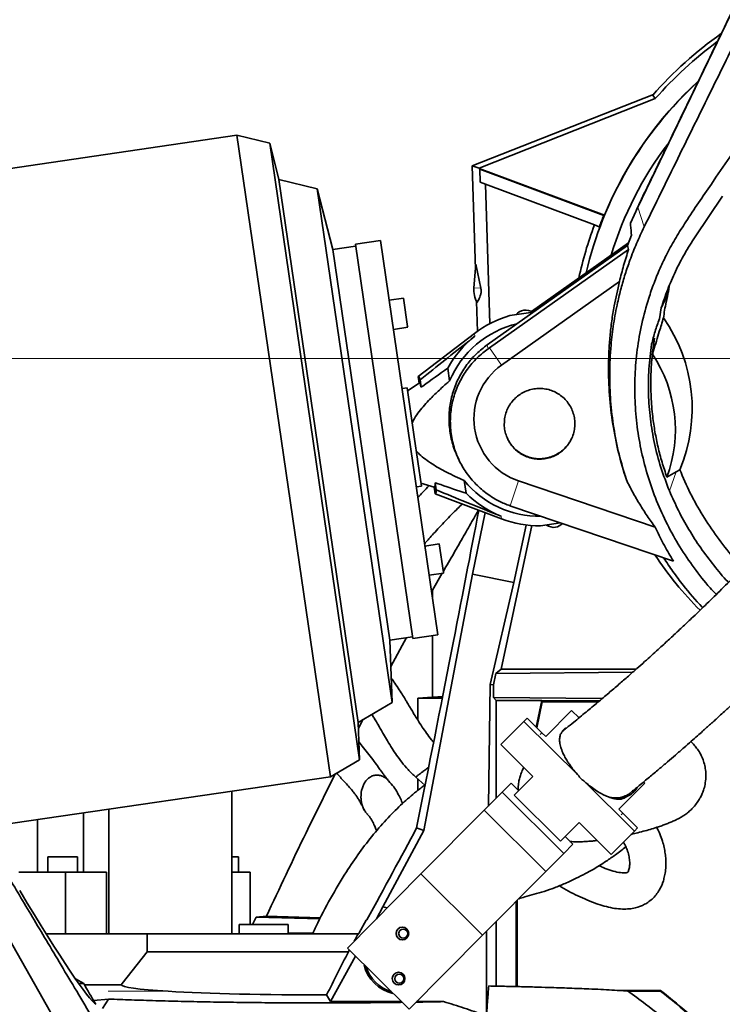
# Model space of a CAD drawing. Header units: millimetres. Extents: x 0 to 11920, y 0 to 8400.
# Tile 16 of 56: x 2583 to 2972, y 5379 to 5922. Entities that reach past the tile are written whole.
import ezdxf

# ---------------------------------------------------------------- set-up
doc = ezdxf.new("R2010")
doc.units = ezdxf.units.MM
doc.header["$LTSCALE"] = 20
doc.styles.add('SLDTEXTSTYLE0', font='TXT', dxfattribs={"width": 0.605})
doc.dimstyles.new('SLDDIMSTYLE0', dxfattribs={"dimtxt": 70, "dimasz": 70, "dimexe": 0, "dimexo": 0.0625, "dimgap": 17.5, "dimtad": 1, "dimdec": 1, "dimrnd": 1e-09, "dimzin": 12, "dimdsep": 46, "dimtxsty": 'SLDTEXTSTYLE0', "dimsah": 1, "dimcen": 0.09, "dimadec": 0, "dimazin": 3, "dimtfac": 1, "dimtofl": 0, "dimtmove": 0, "dimatfit": 3, "dimfxl": 1, "dimfrac": 2, "dimtolj": 1, "dimtzin": 12, "dimarcsym": 0})
doc.dimstyles.new('SLDDIMSTYLE1', dxfattribs={"dimtxt": 70, "dimasz": 70, "dimexe": 0, "dimexo": 0.0625, "dimgap": 17.5, "dimtad": 1, "dimdec": 0, "dimrnd": 1e-09, "dimzin": 12, "dimdsep": 46, "dimtxsty": 'SLDTEXTSTYLE0', "dimsah": 1, "dimcen": 0.09, "dimadec": 0, "dimazin": 3, "dimtfac": 1, "dimtofl": 0, "dimtmove": 0, "dimatfit": 3, "dimfxl": 1, "dimfrac": 2, "dimtolj": 1, "dimtzin": 12, "dimarcsym": 0})

# ---------------------------------------------------------------- blocks, each defined once
blk = doc.blocks.new('_D')
at = {"color": 7, "linetype": 'Continuous', "lineweight": 0}
for p, q in [((3094.23, 6880.37), (1891.48, 6880.37)), ((1921.48, 6880.37), (1921.48, 5735.37)), ((3094.23, 5735.37), (1891.48, 5735.37))]:
    blk.add_line(p, q, dxfattribs=at)
at = {"color": 7, "linetype": 'Continuous', "lineweight": 18}
for points in [[(1921.48, 6880.37), (1911.48, 6810.37), (1931.48, 6810.37)], [(1921.48, 5735.37), (1931.48, 5805.37), (1911.48, 5805.37)]]:
    blk.add_solid(points, dxfattribs=at)
at = {"color": 7, "linetype": 'Continuous', "lineweight": 18, "insert": (1831.25, 6200.93), "char_height": 70, "attachment_point": 1, "rotation": 90, "style": 'SLDTEXTSTYLE0'}
blk.add_mtext('1145', dxfattribs=at)
blk = doc.blocks.new('_D_3')
at = {"color": 7, "linetype": 'Continuous', "lineweight": 0}
for p, q in [((2883.23, 7276.52), (1736.46, 7276.52)), ((1766.46, 7276.52), (1766.46, 4955.37)), ((2388.89, 4955.37), (1736.46, 4955.37))]:
    blk.add_line(p, q, dxfattribs=at)
at = {"color": 7, "linetype": 'Continuous', "lineweight": 18}
for points in [[(1766.46, 7276.52), (1756.46, 7206.52), (1776.46, 7206.52)], [(1766.46, 4955.37), (1776.46, 5025.37), (1756.46, 5025.37)]]:
    blk.add_solid(points, dxfattribs=at)
at = {"color": 7, "linetype": 'Continuous', "lineweight": 18, "insert": (1676.23, 6009), "char_height": 70, "attachment_point": 1, "rotation": 90, "style": 'SLDTEXTSTYLE0'}
blk.add_mtext('2321', dxfattribs=at)

msp = doc.modelspace()

# ---------------------------------------------------------------- linework, layer by layer
at = {"color": 7, "linetype": 'Continuous', "lineweight": 35}
for p, q in [((2924.85, 5819.02), (2998.64, 5971.96)), ((2933.51, 5881.2), (2833.49, 5841.81)), ((2934.59, 5878.89), (2837.36, 5840.59)), ((2933.2, 5880.86), (2934.59, 5878.89)), ((2703.39, 5858.66), (2447.25, 5821.29)), ((2721.55, 5854.24), (2703.39, 5858.66)), ((2703.39, 5858.66), (2755.08, 5504.41)), ((2726.63, 5834.3), (2721.55, 5854.24)), ((2721.55, 5854.24), (2771.21, 5513.84)), ((2835.25, 5784.76), (2833.49, 5841.81)), ((2833.49, 5841.81), (2837.36, 5840.59)), ((2837.36, 5840.38), (2837.36, 5840.59)), ((2837.36, 5840.38), (2837.64, 5839.99)), ((2837.36, 5840.38), (2906.44, 5814.55)), ((2837.86, 5832.72), (2837.64, 5839.99)), ((2906.1, 5814.4), (2837.64, 5839.99)), ((2747.81, 5829.14), (2726.63, 5834.3)), ((2726.63, 5834.3), (2770.39, 5534.39)), ((2756.35, 5795.65), (2747.81, 5829.14)), ((2747.81, 5829.14), (2789.21, 5545.39)), ((2837.86, 5832.72), (2840.78, 5831.63)), ((2843.15, 5754.6), (2840.78, 5831.63)), ((2840.78, 5831.63), (2900.94, 5809.13)), ((2956.68, 5802.66), (2971.74, 5825.05)), ((2920.84, 5810.14), (2924.85, 5819.02)), ((2924.75, 5818.8), (2924.16, 5817.56)), ((2924.78, 5818.77), (2925.44, 5820.24)), ((2924.85, 5819.02), (2925.44, 5820.24)), ((2906.1, 5814.4), (2906.44, 5814.55)), ((2900.94, 5809.13), (2903.64, 5808.13)), ((2921.39, 5803.6), (2919.22, 5797.83)), ((2769.03, 5797.5), (2756.35, 5795.65)), ((2782.74, 5800.51), (2768.88, 5798.49)), ((2800.64, 5580.79), (2768.88, 5798.49)), ((2814.5, 5582.81), (2782.74, 5800.51)), ((2919.22, 5797.83), (2841.74, 5742.97)), ((2919.75, 5799.25), (2866.18, 5761.31)), ((2919.22, 5797.83), (2919.83, 5795.68)), ((2756.35, 5795.65), (2787.82, 5579.93)), ((2842.96, 5741.25), (2919.83, 5795.68)), ((2835.48, 5787.41), (2834.34, 5774.5)), ((2838.23, 5774.16), (2835.48, 5787.41)), ((2914.78, 5777.86), (2849.68, 5731.76)), ((2942.16, 5775.2), (2941.93, 5772.34)), ((2938.1, 5763.96), (2941.93, 5772.34)), ((2795.46, 5768.74), (2787.54, 5767.58)), ((2797.75, 5752.99), (2795.46, 5768.74)), ((2835.8, 5766.95), (2836.31, 5750.4)), ((2867.1, 5760.93), (2854.25, 5759.06)), ((2937.88, 5763.34), (2936.81, 5757.27)), ((2797.8, 5752.64), (2797.75, 5752.99)), ((2789.89, 5751.48), (2797.8, 5752.64)), ((2834.66, 5749.18), (2803.58, 5725.4)), ((2934.14, 5746.7), (2932.57, 5743.26)), ((2933, 5737.75), (2934.14, 5746.7)), ((2842.96, 5741.25), (2842.16, 5740.69)), ((2819.93, 5730.05), (2820.95, 5723.04)), ((2804.11, 5721.8), (2797.66, 5717.49)), ((2803.58, 5725.4), (2804.11, 5721.8)), ((2804.73, 5723.59), (2805.31, 5719.59)), ((2797.4, 5719.27), (2794.65, 5718.87)), ((2801.37, 5692.06), (2797.4, 5719.27)), ((2805.34, 5664.85), (2801.37, 5692.06)), ((2825.53, 5680.6), (2826.15, 5679.31)), ((2940.98, 5669.9), (2946.04, 5672.76)), ((2948.08, 5674), (2946.04, 5672.76)), ((2805.08, 5666.64), (2812.49, 5664.34)), ((2813.6, 5662.81), (2813.01, 5666.81)), ((2828.99, 5667.97), (2830.01, 5660.96)), ((2859.01, 5667.82), (2934.53, 5642.26)), ((2802.59, 5664.45), (2805.34, 5664.85)), ((2813.01, 5660.74), (2812.49, 5664.34)), ((2813.01, 5660.74), (2849.6, 5646.83)), ((2833.57, 5616.33), (2840.56, 5650.27)), ((2854.35, 5654.05), (2854.82, 5653.89)), ((2944.65, 5623.48), (2854.82, 5653.89)), ((2882.29, 5644.59), (2871.19, 5642.97)), ((2866.4, 5643.12), (2849.44, 5563.89)), ((2863.15, 5643.44), (2856.34, 5611.64)), ((2815.26, 5632.99), (2807.34, 5631.84)), ((2817.56, 5617.25), (2815.26, 5632.99)), ((2809.69, 5615.74), (2817.61, 5616.89)), ((2816.9, 5616.79), (2811.54, 5607.55)), ((2817.61, 5616.89), (2817.56, 5617.25)), ((2806.65, 5474.67), (2833.57, 5616.33)), ((2833.57, 5616.33), (2856.34, 5611.64)), ((2856.34, 5611.64), (2843.37, 5555.33)), ((2811.02, 5606.61), (2811.54, 5607.55)), ((2811.54, 5607.55), (2811.54, 5603.04)), ((2787.82, 5579.93), (2800.5, 5581.78)), ((2789.21, 5545.39), (2787.82, 5579.93)), ((2788.41, 5565.33), (2797.03, 5581.27)), ((2800.64, 5580.79), (2814.5, 5582.81)), ((2811.54, 5582.38), (2811.54, 5548.35)), ((2849.44, 5563.89), (2846.51, 5561.52)), ((2924.09, 5563.89), (2849.44, 5563.89)), ((2846.51, 5561.52), (2845.16, 5555.14)), ((2846.51, 5561.52), (2922.13, 5562.16)), ((2842.35, 5488.27), (2843.37, 5555.33)), ((2843.37, 5555.33), (2845.16, 5555.14)), ((2845.16, 5555.14), (2845.18, 5548.12)), ((2811.54, 5548.35), (2803.31, 5547.77)), ((2816.9, 5547.77), (2803.31, 5547.77)), ((2803.31, 5547.77), (2803.31, 5535.76)), ((2845.18, 5548.12), (2846.73, 5546.57)), ((2905.26, 5547.61), (2845.18, 5548.12)), ((2846.73, 5492.68), (2846.73, 5546.57)), ((2871.81, 5546.57), (2846.73, 5546.57)), ((2868.8, 5531.85), (2871.81, 5546.57)), ((2903.73, 5546.31), (2871.76, 5546.31)), ((2872.13, 5545.86), (2871.76, 5546.31)), ((2770.39, 5534.39), (2789.21, 5545.39)), ((2869.18, 5531.47), (2872.13, 5545.86)), ((2903.19, 5545.86), (2872.13, 5545.86)), ((2888.37, 5541), (2874.08, 5526.61)), ((2892.44, 5536.96), (2888.37, 5541)), ((2770.52, 5531.05), (2773.08, 5535.97)), ((2862, 5535.03), (2863.79, 5536.82)), ((2871.95, 5528.72), (2863.79, 5536.82)), ((2771.21, 5513.84), (2770.39, 5534.39)), ((2849.23, 5522.16), (2862, 5535.03)), ((2892.26, 5504.97), (2862, 5535.03)), ((2871.95, 5528.72), (2874.08, 5526.61)), ((2849.23, 5522.16), (2866.97, 5504.55)), ((2755.08, 5504.41), (2771.21, 5513.84)), ((2809.38, 5509.75), (2808.74, 5509.25)), ((2562.45, 5476.31), (2755.08, 5504.41)), ((2802.24, 5504.23), (2807.21, 5499.8)), ((2803.31, 5503.28), (2803.31, 5496.83)), ((2856.67, 5494.18), (2866.97, 5504.55)), ((2849.97, 5495.94), (2854.95, 5500.96)), ((2854.95, 5500.96), (2859.21, 5496.73)), ((2923.03, 5474.43), (2895.06, 5502.2)), ((2914.52, 5486.44), (2928.82, 5500.84)), ((2928.82, 5500.84), (2928.1, 5501.55)), ((2700.61, 5417.77), (2700.61, 5496.47)), ((2840, 5485.91), (2849.97, 5495.94)), ((2849.97, 5495.94), (2884.03, 5462.12)), ((2856.67, 5494.18), (2882.22, 5468.81)), ((2909.29, 5493.04), (2909.1, 5493.16)), ((2917.98, 5492.93), (2920.11, 5494.18)), ((2632.64, 5417.77), (2632.64, 5486.55)), ((2916.65, 5484.33), (2914.52, 5486.44)), ((2539.99, 5480.94), (2609.93, 5357.88)), ((2618.66, 5451.77), (2618.66, 5484.51)), ((2775.73, 5483.5), (2775.47, 5483.74)), ((2805.13, 5450.79), (2840, 5485.91)), ((2840, 5485.91), (2874.06, 5452.09)), ((2924.81, 5476.23), (2916.65, 5484.33)), ((2593.34, 5451.77), (2593.34, 5480.82)), ((2806.65, 5474.67), (2802.69, 5476.14)), ((2892.51, 5479.18), (2882.22, 5468.81)), ((2892.51, 5479.18), (2910.25, 5461.57)), ((2924.81, 5476.23), (2923.03, 5474.43)), ((2784.11, 5432.53), (2806.65, 5474.67)), ((2884.75, 5471.37), (2889.01, 5467.14)), ((2910.25, 5461.57), (2923.03, 5474.43)), ((2884.03, 5462.12), (2889.01, 5467.14)), ((2599, 5460.27), (2599, 5451.77)), ((2607.14, 5460.27), (2599, 5460.27)), ((2615.27, 5460.27), (2607.14, 5460.27)), ((2615.27, 5451.77), (2615.27, 5460.27)), ((2704.27, 5460.27), (2700.61, 5460.27)), ((2704.27, 5451.77), (2704.27, 5460.27)), ((2874.06, 5452.09), (2884.03, 5462.12)), ((2583.02, 5451.77), (2608.68, 5451.77)), ((2608.68, 5451.77), (2608.68, 5417.77)), ((2608.68, 5451.77), (2631.4, 5451.77)), ((2631.4, 5451.77), (2631.4, 5417.77)), ((2700.61, 5451.77), (2710.78, 5451.77)), ((2710.78, 5451.77), (2710.78, 5422.77)), ((2764.45, 5409.82), (2805.13, 5450.79)), ((2805.13, 5450.79), (2839.19, 5416.96)), ((2839.19, 5416.96), (2874.06, 5452.09)), ((2780.46, 5425.95), (2784.11, 5432.53)), ((2784.11, 5432.53), (2786.51, 5432.04)), ((2857.73, 5388.56), (2857.73, 5435.64)), ((2858.18, 5388.55), (2858.18, 5436.09)), ((2714.05, 5426.84), (2712.07, 5422.77)), ((2714.05, 5426.84), (2719.71, 5427.37)), ((2749.33, 5426.04), (2714.05, 5426.84)), ((2719.71, 5427.37), (2749.61, 5426.58)), ((2704.73, 5422.77), (2704.73, 5417.77)), ((2718.23, 5422.77), (2704.73, 5422.77)), ((2731.73, 5422.77), (2718.23, 5422.77)), ((2731.73, 5417.77), (2731.73, 5422.77)), ((2771.02, 5418.27), (2774.75, 5425.24)), ((2774.75, 5425.24), (2775.28, 5425.43)), ((2846.73, 5388.81), (2846.73, 5424.56)), ((2597.99, 5417.77), (2653.86, 5417.77)), ((2653.86, 5407.77), (2653.86, 5417.77)), ((2653.86, 5417.77), (2770.46, 5417.77)), ((2770.46, 5417.77), (2770.72, 5417.77)), ((2798.51, 5376), (2839.19, 5416.96)), ((2841.3, 5372.21), (2841.33, 5419.12)), ((2764.99, 5407.77), (2653.86, 5407.77)), ((2755.16, 5380.25), (2769.02, 5405.28)), ((2764.45, 5409.82), (2798.51, 5376)), ((2614.2, 5392.88), (2618.78, 5390.18)), ((2619.12, 5389.61), (2639.56, 5389.61)), ((2752.98, 5383.94), (2755.16, 5380.25)), ((2937.51, 5386.39), (2914.92, 5386.39)), ((2937.42, 5386.11), (2919.36, 5386.11)), ((2937.51, 5386.39), (2937.42, 5386.11)), ((2632.53, 5381.68), (2624.14, 5380.95)), ((2632.53, 5381.68), (2629.25, 5376.47)), ((2755.16, 5380.25), (2794.23, 5380.25)), ((2802.73, 5380.25), (2817.59, 5380.25))]:
    msp.add_line(p, q, dxfattribs=at)
at = {"color": 8, "linetype": 'Continuous', "lineweight": 18}
for p, q in [((2928.44, 5808.08), (2924.85, 5819.02)), ((2838.23, 5774.16), (2834.34, 5774.5)), ((2834.66, 5749.18), (2834.88, 5747.67)), ((2842.16, 5740.69), (2841.74, 5742.97)), ((2842.96, 5741.25), (2849.68, 5731.76)), ((2942.4, 5662.25), (2946.04, 5672.76)), ((2854.35, 5654.05), (2859.01, 5667.82)), ((2849.37, 5648.35), (2849.6, 5646.83)), ((2871.06, 5527.82), (2871.95, 5528.72)), ((2916.65, 5484.33), (2915.76, 5483.43)), ((2731.73, 5418.27), (2745.51, 5418.27)), ((2665.49, 5385.94), (2632.22, 5385.94))]:
    msp.add_line(p, q, dxfattribs=at)
at = {"color": 7, "linetype": 'Continuous', "lineweight": 35, "flags": 128}
msp.add_lwpolyline([(2639.56, 5389.61), (2640.06, 5390.24), (2653.86, 5407.77)], dxfattribs=at)
at = {"color": 7, "linetype": 'Continuous', "lineweight": 35}
for centre, radius in [((2794.89, 5417.87), 3.5), ((2795.28, 5417.83), 2.5), ((2792.79, 5392.95), 3.5), ((2793.17, 5392.91), 2.5)]:
    msp.add_circle(centre, radius, dxfattribs=at)
for centre, radius, start, end in [((3098.23, 5735.37), 220, 125.3605, 138.6001), ((3098.23, 5735.37), 217.66, 126.4762, 138.7481), ((3098.23, 5735.37), 207.38, 132.4901, 166.8231), ((3098.23, 5735.37), 207.49, 132.4453, 157.5666), ((3098.23, 5735.37), 196.5, 142.921, 163.1002), ((3098.23, 5735.37), 207.75, 157.6414, 159.5), ((3098.23, 5735.37), 210.63, 159.5, 167.8118), ((2848.29, 5773.27), 14, 174.9571, 209.7321), ((2870.64, 5702.17), 59.2, 106.0672, 127.4208), ((2863.02, 5755.22), 7, 99.278, 142.0578), ((2862.78, 5755.19), 7, 53.5062, 97.3235), ((2870.64, 5702.17), 53.89, 103.3914, 157.2084), ((2870.64, 5702.17), 57.87, 128.1597, 151.1968), ((2870.52, 5696.01), 75.14, 339.6703, 33.7476), ((2870.64, 5702.17), 36.26, 125.3008, 251.3), ((2870.64, 5702.17), 53.89, 219.3931, 270.8024), ((2870.64, 5702.17), 57.87, 225.4047, 248.4418), ((2870.64, 5702.17), 59.2, 249.1807, 270.5343), ((2878.26, 5649.11), 7, 279.278, 316.0342), ((2878.49, 5649.15), 7, 234.5437, 277.3235), ((3098.23, 5735.37), 196.5, 213.4776, 225.0134), ((2794.23, 5405.38), 21.09, 192.9442, 257.4558), ((2794.23, 5405.37), 20.26, 196.7868, 253.6132), ((2564.17, 4916.12), 600.17, 47.21686, 51.54529), ((2564.17, 4916.12), 600.45, 47.28028, 51.55459)]:
    msp.add_arc(centre, radius, start, end, dxfattribs=at)
for centre, major_axis, ratio, start_param, end_param in [((2869.49, 5707.83), (0, 86.1), 0.992526, 4.308638, 5.331629), ((2808.39, 5693.09), (-4.72, 32.35), 0.06998, 5.933005, 6.322148), ((2808.36, 5693.08), (-4.19, 28.75), 0.069966, 5.875309, 6.316574), ((2808.36, 5693.08), (-4.19, 28.75), 0.069966, 3.108204, 3.549469), ((2808.39, 5693.09), (-4.72, 32.35), 0.06998, 3.10263, 3.491773), ((2748.23, 5235.13), (104.86, 510.32), 0.010549, 5.206423, 5.669208), ((2748.23, 5554.2), (105, 0), 0.069927, 5.359664, 5.427445), ((2748.23, 5387.59), (104.89, 189.75), 0.025354, 4.927137, 5.211878), ((2532.02, 5548.53), (-94.46, 169.94), 0.045807, 2.226019, 3.063777), ((2748.23, 5387.59), (94.4, 170.77), 0.025354, 4.879049, 4.904047), ((2770.99, 5418.27), (0.269, 0.5), 0.051921, 3.1695, 4.740296), ((2748.23, 5387.59), (94.4, 170.77), 0.025354, 4.844839, 4.850653), ((2748.29, 5399.05), (213, 0), 0.052408, 4.04232, 4.058837), ((2748.29, 5138.27), (-212.78, 384.91), 0.025354, 5.373838, 5.411775), ((2748.23, 5389.63), (108.67, 0), 0.052452, 3.146335, 3.846974), ((2748.23, 5389.63), (108.67, 0), 0.052452, 3.846974, 4.756174)]:
    msp.add_ellipse(centre, major_axis=major_axis, ratio=ratio, start_param=start_param, end_param=end_param, dxfattribs=at)
for points, knots in [([(2925.44, 5820.24), (2927.49, 5824.51), (2931.61, 5833.04), (2937.76, 5845.78), (2948.02, 5867.04), (2962.39, 5896.84), (2976.77, 5926.64), (2987.03, 5947.9), (2992.97, 5960.21), (2996.87, 5968.31), (2998.72, 5972.14)], [0, 0, 0, 0, 0.084024, 0.16809, 0.252153, 0.504279, 0.756406, 0.840471, 0.924536, 1, 1, 1, 1]), ([(2928.44, 5808.08), (2931.54, 5814.36), (2937.73, 5826.93), (2950.1, 5852.17), (2962.49, 5877.28), (2974.87, 5902.44), (2984.16, 5921.34), (2993.44, 5940.45), (2999.61, 5953.23), (3002.69, 5959.63)], [0, 0, 0, 0, 0.124906, 0.24983, 0.499633, 0.624621, 0.749603, 0.874783, 1, 1, 1, 1]), ([(2968.31, 5605.13), (2967.14, 5606.34), (2962.7, 5610.95), (2955.91, 5619.72), (2947.96, 5631.39), (2941.04, 5643.78), (2935.16, 5656.71), (2930.41, 5670.06), (2926.81, 5683.74), (2924.38, 5697.75), (2923.17, 5711.95), (2923.19, 5726.2), (2924.44, 5740.44), (2926.96, 5754.67), (2930.27, 5766.88), (2933.81, 5777.07), (2937.18, 5785.28), (2941.16, 5793.73), (2945.95, 5802.26), (2954.1, 5815.09), (2987.89, 5864.25), (3020.12, 5910.35), (3047.53, 5949.56)], [0, 0, 0, 0, 0.012496, 0.047749, 0.083002, 0.11865, 0.154859, 0.190715, 0.22657, 0.262919, 0.299775, 0.336115, 0.372702, 0.410063, 0.447689, 0.470413, 0.493306, 0.516199, 0.542349, 0.568512, 0.633025, 1, 1, 1, 1]), ([(3161.42, 5855.55), (3158.84, 5850.8), (3152.69, 5839.48), (3142.52, 5822.24), (3131.11, 5803.8), (3119.56, 5786.12), (3107.97, 5769.16), (3096.41, 5752.96), (3084.95, 5737.5), (3073.48, 5722.57), (3062.05, 5708.2), (3050.71, 5694.39), (3039.7, 5681.38), (3029.06, 5669.15), (3018.82, 5657.68), (3008.6, 5646.52), (2998.46, 5635.72), (2988.46, 5625.33), (2979.1, 5615.81), (2970.39, 5607.13), (2962.31, 5599.25), (2956.24, 5593.43), (2951.98, 5589.39), (2949.34, 5586.9), (2946.76, 5584.49), (2944.24, 5582.14), (2941.73, 5579.82), (2939.04, 5577.34), (2935.95, 5574.52), (2932.44, 5571.34), (2928.53, 5567.83), (2924.26, 5564.03), (2919.52, 5559.86), (2914.31, 5555.32), (2908.67, 5550.48), (2902.61, 5545.35), (2896.14, 5539.97), (2890.34, 5535.21), (2886.8, 5532.37), (2885.46, 5531.31)], [0, 0, 0, 0, 0.036962, 0.08807, 0.138333, 0.187519, 0.235408, 0.281809, 0.326561, 0.369543, 0.412575, 0.453501, 0.492294, 0.528957, 0.563518, 0.596022, 0.630542, 0.662606, 0.692313, 0.719752, 0.744999, 0.768401, 0.776864, 0.785161, 0.793296, 0.80127, 0.809084, 0.817113, 0.8269, 0.838636, 0.850839, 0.864677, 0.880203, 0.897486, 0.916616, 0.937315, 0.960048, 0.984987, 1, 1, 1, 1]), ([(2920.81, 5495.58), (2922.45, 5496.91), (2925.91, 5499.72), (2931.18, 5504.08), (2936.39, 5508.45), (2941.19, 5512.51), (2945.81, 5516.47), (2950.18, 5520.25), (2954.25, 5523.82), (2957.7, 5526.86), (2960.53, 5529.38), (2962.77, 5531.38), (2964.59, 5533.01), (2966.35, 5534.6), (2968.38, 5536.44), (2970.83, 5538.67), (2974.09, 5541.65), (2978.24, 5545.48), (2983.15, 5550.07), (2988.73, 5555.34), (2994.54, 5560.91), (3000.39, 5566.6), (3005.69, 5571.8), (3010.67, 5576.76), (3015.27, 5581.38), (3019.42, 5585.58), (3023.02, 5589.25), (3026.54, 5592.86), (3030.45, 5596.9), (3035.05, 5601.72), (3040.35, 5607.32), (3046.34, 5613.75), (3052.99, 5620.98), (3060.29, 5629.05), (3068.16, 5637.92), (3076.57, 5647.59), (3085.5, 5658.08), (3094.96, 5669.46), (3104.98, 5681.82), (3115.53, 5695.21), (3126.56, 5709.65), (3137.96, 5725.08), (3149.65, 5741.53), (3160.68, 5757.69), (3170.97, 5773.41), (3180.5, 5788.52), (3190.01, 5804.31), (3198, 5818.08), (3202.67, 5826.72), (3204.32, 5829.76)], [0, 0, 0, 0, 0.017359, 0.036677, 0.054231, 0.070114, 0.084404, 0.099534, 0.112541, 0.123486, 0.132413, 0.139356, 0.144555, 0.149541, 0.15584, 0.163443, 0.172338, 0.185922, 0.201632, 0.217417, 0.237033, 0.25495, 0.271196, 0.28579, 0.301018, 0.313917, 0.324482, 0.334632, 0.346888, 0.361282, 0.378164, 0.397325, 0.418802, 0.442639, 0.468879, 0.497033, 0.527585, 0.560564, 0.595985, 0.634558, 0.675636, 0.719164, 0.76505, 0.81317, 0.852441, 0.892898, 0.934438, 0.976953, 1, 1, 1, 1]), ([(2918.61, 5668.34), (2917.19, 5673.04), (2914.32, 5682.5), (2911.47, 5697.12), (2909.7, 5712.05), (2909.16, 5727.32), (2909.84, 5741.57), (2911.44, 5754.63), (2913.41, 5765.08), (2915.64, 5774.18), (2917.9, 5781.96), (2920.72, 5790.24), (2924.15, 5799), (2927.01, 5805.05), (2928.44, 5808.08)], [0, 0, 0, 0, 0.102499, 0.206284, 0.310722, 0.416496, 0.525527, 0.608449, 0.691372, 0.747678, 0.803985, 0.860551, 0.930177, 1, 1, 1, 1]), ([(2921.39, 5803.6), (2921.37, 5803.81), (2921.28, 5805.03), (2921.1, 5807.22), (2920.93, 5809.17), (2920.84, 5810.14)], [0, 0, 0, 0, 0.096967, 0.548483, 1, 1, 1, 1]), ([(2937.88, 5763.34), (2939.01, 5766.75), (2941.28, 5773.58), (2945.65, 5783.55), (2950.68, 5793.33), (2954.68, 5799.54), (2956.68, 5802.66)], [0, 0, 0, 0, 0.246978, 0.495127, 0.74693, 1, 1, 1, 1]), ([(2914.78, 5777.86), (2915.52, 5780.85), (2916.99, 5786.83), (2918.88, 5792.73), (2919.83, 5795.68)], [0, 0, 0, 0, 0.499456, 1, 1, 1, 1]), ([(2918.61, 5668.34), (2917.07, 5673.39), (2913.98, 5683.52), (2910.92, 5699.2), (2909.04, 5715.18), (2908.6, 5728.71), (2908.93, 5739.63), (2909.53, 5747.91), (2910.49, 5756.17), (2912.06, 5766.21), (2913.74, 5773.39), (2914.78, 5777.86)], [0, 0, 0, 0, 0.142504, 0.28596, 0.430867, 0.576771, 0.651245, 0.725853, 0.800868, 0.876021, 1, 1, 1, 1]), ([(2836.13, 5766.33), (2836.33, 5766.68), (2836.72, 5767.4), (2837.3, 5768.56), (2837.78, 5769.72), (2838.11, 5770.77), (2838.27, 5771.49), (2838.34, 5772.01), (2838.37, 5772.39), (2838.38, 5772.67), (2838.37, 5772.87), (2838.37, 5773.01), (2838.36, 5773.15), (2838.35, 5773.37), (2838.3, 5773.79), (2838.26, 5774), (2838.23, 5774.16)], [0, 0, 0, 0, 0.235617, 0.474927, 0.714202, 0.833852, 0.893696, 0.923643, 0.938657, 0.946227, 0.948985, 0.951768, 0.954164, 0.958025, 0.967776, 1, 1, 1, 1]), ([(2941.93, 5772.34), (2941.47, 5770.44), (2940.63, 5767.03), (2939.71, 5762.17), (2939.29, 5759.22), (2939.08, 5757.8)], [0, 0, 0, 0, 0.397407, 0.709811, 1, 1, 1, 1]), ([(2932.57, 5743.26), (2933.16, 5745.63), (2934.36, 5750.36), (2935.99, 5754.96), (2936.81, 5757.27)], [0, 0, 0, 0, 0.4991069, 1, 1, 1, 1]), ([(2933, 5737.75), (2933.2, 5738.41), (2934.47, 5742.61), (2936.5, 5749.31), (2938.32, 5755.31), (2939.08, 5757.8)], [0, 0, 0, 0, 0.098243, 0.625545, 1, 1, 1, 1]), ([(2804.73, 5723.59), (2805.95, 5724.58), (2815.91, 5732.72), (2826.01, 5740.68), (2834.88, 5747.67)], [0, 0, 0, 0, 0.122132, 1, 1, 1, 1]), ([(2841.74, 5742.97), (2839.69, 5741.38), (2835.54, 5738.15), (2830.28, 5732.03), (2826.64, 5726.21), (2824.29, 5721.1), (2822.39, 5715.81), (2821.16, 5710.29), (2820.64, 5704.69), (2820.6, 5699.07), (2821.25, 5693.44), (2822.66, 5688.01), (2823.62, 5684.8), (2824.48, 5683.11), (2824.7, 5682.68)], [0, 0, 0, 0, 0.114805, 0.232508, 0.355036, 0.417899, 0.481226, 0.603831, 0.666738, 0.730108, 0.852762, 0.915697, 0.979094, 1, 1, 1, 1]), ([(2942.4, 5662.25), (2940.74, 5666.54), (2937.41, 5675.13), (2933.96, 5688.48), (2931.65, 5702.07), (2930.65, 5715.81), (2930.81, 5729.61), (2931.98, 5738.71), (2932.57, 5743.26)], [0, 0, 0, 0, 0.16533, 0.331293, 0.497888, 0.664957, 0.832342, 1, 1, 1, 1]), ([(2934.14, 5746.7), (2933.63, 5743.17), (2932.62, 5736.08), (2932.02, 5725.26), (2932.13, 5714.32), (2932.98, 5704.14), (2934.33, 5694.86), (2936.05, 5686.46), (2938.21, 5678.11), (2940.05, 5672.64), (2940.98, 5669.9)], [0, 0, 0, 0, 0.137454, 0.275551, 0.416821, 0.558796, 0.668253, 0.778041, 0.888847, 1, 1, 1, 1]), ([(2854.35, 5654.05), (2852.31, 5654.85), (2848.2, 5656.47), (2842.06, 5660.18), (2837.13, 5664.23), (2833.32, 5668.26), (2829.87, 5672.59), (2826.98, 5677.35), (2824.72, 5682.42), (2823.33, 5686.45), (2822.27, 5690.66), (2821.4, 5696.11), (2821.18, 5702.85), (2822.2, 5710.79), (2824.16, 5717.32), (2826.4, 5722.37), (2829.07, 5727.22), (2832.33, 5731.71), (2836.13, 5735.74), (2839.1, 5738.43), (2841.2, 5739.98), (2842.16, 5740.69)], [0, 0, 0, 0, 0.060889, 0.122888, 0.198847, 0.237819, 0.277079, 0.353037, 0.392012, 0.431276, 0.471792, 0.512632, 0.584824, 0.658905, 0.734664, 0.773533, 0.812689, 0.888523, 0.927433, 0.966626, 1, 1, 1, 1]), ([(2805.31, 5719.59), (2805.59, 5719.79), (2810.43, 5723.31), (2815.32, 5726.78), (2819.93, 5730.05)], [0, 0, 0, 0, 0.056355, 1, 1, 1, 1]), ([(2820.95, 5723.04), (2820.3, 5722.48), (2817.97, 5720.45), (2814.02, 5716.89), (2809.78, 5712.68), (2806.22, 5708.8), (2803.39, 5705.24), (2801.42, 5702.17), (2800.51, 5700.26), (2800.25, 5699.72)], [0, 0, 0, 0, 0.082489, 0.295268, 0.507988, 0.652982, 0.79803, 0.942456, 1, 1, 1, 1]), ([(2851.32, 5702.14), (2851.53, 5703.2), (2851.95, 5705.36), (2853.25, 5708.39), (2855.02, 5711.2), (2857.22, 5713.64), (2859.82, 5715.7), (2862.71, 5717.28), (2865.85, 5718.36), (2869.11, 5718.89), (2872.43, 5718.87), (2875.67, 5718.29), (2878.8, 5717.17), (2881.66, 5715.56), (2884.24, 5713.47), (2886.4, 5711), (2888.14, 5708.18), (2889.37, 5705.13), (2890.08, 5701.89), (2890.23, 5698.61), (2889.83, 5695.32), (2888.89, 5692.17), (2887.41, 5689.19), (2885.47, 5686.53), (2883.1, 5684.21), (2880.39, 5682.34), (2877.38, 5680.94), (2874.21, 5680.08), (2870.91, 5679.75), (2867.63, 5679.98), (2864.41, 5680.76), (2861.39, 5682.06), (2858.61, 5683.87), (2856.19, 5686.1), (2854.16, 5688.72), (2852.61, 5691.63), (2851.58, 5694.78), (2851, 5698.31), (2851.21, 5700.78), (2851.32, 5702.14)], [0, 0, 0, 0, 0.0264833, 0.0537358, 0.0802193, 0.1074679, 0.1339416, 0.1611785, 0.1876954, 0.2149829, 0.2414822, 0.2687541, 0.2952248, 0.3224676, 0.3489164, 0.3761344, 0.4025713, 0.4297733, 0.4562122, 0.4834132, 0.5098711, 0.537092, 0.5635834, 0.590844, 0.6173225, 0.6445724, 0.6710316, 0.6982618, 0.7247135, 0.751934, 0.7783873, 0.8056059, 0.8320679, 0.8592929, 0.8857704, 0.9130118, 0.9395108, 0.9667797, 1, 1, 1, 1]), ([(2888.33, 5691.25), (2887.98, 5690.53), (2887.15, 5688.83), (2885.28, 5686.45), (2882.87, 5684.19), (2880.08, 5682.35), (2877.04, 5681.02), (2873.8, 5680.21), (2870.49, 5679.95), (2867.16, 5680.27), (2863.95, 5681.12), (2860.9, 5682.52), (2858.16, 5684.39), (2855.76, 5686.72), (2853.99, 5689.03), (2853.23, 5690.65), (2852.95, 5691.25)], [0, 0, 0, 0, 0.05425, 0.128077, 0.204042, 0.277913, 0.353913, 0.427869, 0.503955, 0.578021, 0.65423, 0.728323, 0.804576, 0.878549, 0.95468, 1, 1, 1, 1]), ([(2802.49, 5684.41), (2803.03, 5683.81), (2804.58, 5682.12), (2807.51, 5679.7), (2812.49, 5676.29), (2819.63, 5672.29), (2825.7, 5669.49), (2828.99, 5667.97)], [0, 0, 0, 0, 0.076868, 0.219181, 0.361697, 0.653364, 1, 1, 1, 1]), ([(2948.08, 5674), (2949.95, 5669.67), (2953.7, 5660.99), (2960.66, 5648.6), (2968.58, 5636.83), (2976.09, 5627.23), (2981.29, 5621.94), (2983.19, 5620)], [0, 0, 0, 0, 0.218295, 0.437359, 0.656395, 0.874653, 1, 1, 1, 1]), ([(2830.01, 5660.96), (2825.36, 5662.54), (2819.68, 5664.46), (2814.03, 5666.45), (2813.01, 5666.81)], [0, 0, 0, 0, 0.819282, 1, 1, 1, 1]), ([(2934.53, 5642.26), (2933.04, 5644.31), (2930.06, 5648.42), (2925.95, 5654.86), (2922.08, 5661.48), (2919.77, 5666.05), (2918.61, 5668.34)], [0, 0, 0, 0, 0.248653, 0.497841, 0.748649, 1, 1, 1, 1]), ([(2632.23, 5356.88), (2629.08, 5362.17), (2622.93, 5372.48), (2613.93, 5387.57), (2605.39, 5401.9), (2597.3, 5415.47), (2589.66, 5428.28), (2582.48, 5440.33), (2575.69, 5451.7), (2569.32, 5462.4), (2563.36, 5472.39), (2558.42, 5480.67), (2554.43, 5487.37), (2552.03, 5491.38), (2550.54, 5493.9), (2549.87, 5495.02), (2549.21, 5496.12), (2548.56, 5497.2), (2547.93, 5498.27), (2547.3, 5499.32), (2545.46, 5502.4), (2542.41, 5507.53), (2538.16, 5514.65), (2533.83, 5521.92), (2529.58, 5529.04), (2524.85, 5537.01), (2519.65, 5545.91), (2513.85, 5555.95), (2507.93, 5566.34), (2502.66, 5575.71), (2498.02, 5584.03), (2494.07, 5591.17), (2489.4, 5599.58), (2485.11, 5607.32), (2481.65, 5613.57), (2479.91, 5616.7), (2479.05, 5618.26), (2478.61, 5619.04), (2478.4, 5619.43), (2478.29, 5619.63), (2478.24, 5619.73), (2478.21, 5619.78), (2478.19, 5619.8), (2478.19, 5619.81), (2478.18, 5619.82), (2478.18, 5619.82), (2478.18, 5619.82), (2478.18, 5619.82), (2478.18, 5619.82), (2478.18, 5619.83), (2478.18, 5619.83), (2478.18, 5619.83), (2478.18, 5619.83), (2478.18, 5619.83), (2478.03, 5620.09), (2477.64, 5620.81), (2476.84, 5622.24), (2475.68, 5624.34), (2474.12, 5627.14), (2472.72, 5629.68), (2471.57, 5631.75), (2470.8, 5633.15), (2469.98, 5634.62), (2469.12, 5636.18), (2468.22, 5637.8), (2467.27, 5639.51), (2462.67, 5647.81), (2458.38, 5655.55), (2454.42, 5662.7)], [0, 0, 0, 0, 0.055151, 0.107657, 0.157516, 0.204729, 0.249296, 0.291218, 0.330493, 0.368062, 0.402843, 0.434834, 0.454421, 0.472792, 0.476749, 0.480645, 0.48448, 0.488254, 0.491966, 0.495617, 0.499207, 0.524168, 0.549128, 0.573457, 0.599961, 0.623922, 0.654945, 0.686096, 0.717566, 0.748988, 0.769194, 0.790783, 0.811704, 0.843087, 0.858778, 0.866624, 0.870547, 0.872508, 0.873489, 0.873979, 0.874224, 0.874347, 0.874408, 0.874439, 0.874454, 0.874462, 0.874466, 0.874467, 0.874468, 0.874469, 0.874469, 0.874469, 0.874469, 0.874469, 0.874469, 0.876831, 0.88076, 0.88702, 0.895246, 0.905437, 0.909311, 0.913407, 0.917727, 0.92227, 0.927035, 0.932024, 0.937235, 1, 1, 1, 1]), ([(2809.71, 5665.2), (2808.51, 5664.01), (2806.38, 5661.87), (2804.32, 5659.7), (2803.42, 5658.75)], [0, 0, 0, 0, 0.561524, 1, 1, 1, 1]), ([(2849.37, 5648.35), (2843.05, 5650.85), (2831.09, 5655.59), (2819.2, 5660.49), (2813.6, 5662.81)], [0, 0, 0, 0, 0.528541, 1, 1, 1, 1]), ([(2975.04, 5611.8), (2974.92, 5611.92), (2971.96, 5614.88), (2966.76, 5621.2), (2959.52, 5630.74), (2953.05, 5640.83), (2947.24, 5651.32), (2944.02, 5658.6), (2942.4, 5662.25)], [0, 0, 0, 0, 0.008597, 0.20541, 0.402953, 0.601237, 0.800258, 1, 1, 1, 1]), ([(2807.16, 5633.09), (2807.28, 5633.23), (2808.07, 5634.15), (2809.71, 5636.03), (2812.27, 5638.91), (2815.29, 5642.21), (2818.57, 5645.7), (2821.94, 5649.16), (2825.04, 5652.29), (2827.07, 5654.23), (2827.94, 5655.07)], [0, 0, 0, 0, 0.0188544, 0.1214424, 0.2505838, 0.4056646, 0.5668365, 0.7257296, 0.882229, 1, 1, 1, 1]), ([(2836.85, 5651.68), (2835.88, 5649.95), (2833.27, 5645.33), (2828.71, 5637.33), (2823.23, 5627.76), (2819.4, 5621.13), (2817.48, 5617.79)], [0, 0, 0, 0, 0.1655609, 0.4418787, 0.7195737, 1, 1, 1, 1]), ([(2944.65, 5623.48), (2944.43, 5623.84), (2942.44, 5627.05), (2938.87, 5633.23), (2935.98, 5639.24), (2934.53, 5642.26)], [0, 0, 0, 0, 0.058686, 0.528505, 1, 1, 1, 1]), ([(2960.83, 5597.85), (2960.72, 5597.95), (2956.79, 5601.76), (2951.32, 5608.48), (2944.28, 5617.61), (2940.84, 5622.8), (2939.15, 5625.34)], [0, 0, 0, 0, 0.012846, 0.466597, 0.738385, 1, 1, 1, 1]), ([(2812.11, 5523.54), (2811.73, 5523.96), (2810.33, 5525.53), (2808.25, 5528.34), (2805.7, 5532), (2803.47, 5535.48), (2801.57, 5538.58), (2800.27, 5540.74), (2799.41, 5542.17), (2798.73, 5543.32), (2797.86, 5544.78), (2796.64, 5546.82), (2795.04, 5549.46), (2793.03, 5552.66), (2790.9, 5555.91), (2789.34, 5558.01), (2788.66, 5558.91)], [0, 0, 0, 0, 0.040332, 0.150593, 0.24758, 0.356424, 0.44179, 0.503543, 0.534311, 0.558571, 0.597828, 0.653654, 0.726028, 0.814905, 0.92024, 1, 1, 1, 1]), ([(2778, 5538.85), (2778.4, 5538.2), (2779.24, 5536.83), (2780.31, 5535.01), (2781.2, 5533.48), (2782, 5532.11), (2783.07, 5530.26), (2784.61, 5527.59), (2786.69, 5524.05), (2789.05, 5520.21), (2791.68, 5516.24), (2794.58, 5512.3), (2798.04, 5508.13), (2800.78, 5505.56), (2802.22, 5504.21)], [0, 0, 0, 0, 0.053398, 0.112408, 0.148214, 0.177916, 0.223817, 0.297934, 0.394108, 0.512162, 0.614964, 0.730064, 0.85795, 1, 1, 1, 1]), ([(2885.05, 5531.35), (2884.96, 5531.3), (2884.22, 5530.96), (2883.71, 5530.24), (2883.3, 5529.55), (2883.26, 5529.47)], [0, 0, 0, 0, 0.111225, 0.892382, 1, 1, 1, 1]), ([(2885.47, 5531.3), (2885.42, 5531.26), (2884.66, 5530.67), (2883.93, 5530.05), (2883.26, 5529.47)], [0, 0, 0, 0, 0.0647575, 1, 1, 1, 1]), ([(2892.26, 5504.97), (2891.34, 5506), (2889.47, 5508.07), (2887.47, 5510.77), (2885.86, 5513.2), (2884.61, 5515.35), (2883.33, 5517.97), (2882.31, 5520.74), (2881.71, 5523.51), (2881.67, 5525.98), (2882.14, 5528.03), (2882.9, 5529), (2883.26, 5529.47)], [0, 0, 0, 0, 0.1074877, 0.2181506, 0.2718951, 0.3543966, 0.4382091, 0.5485165, 0.6618227, 0.7755564, 0.8924507, 1, 1, 1, 1]), ([(2787.54, 5501.72), (2787.42, 5501.88), (2786.87, 5502.62), (2786.01, 5503.72), (2785.07, 5504.93), (2784.36, 5505.87), (2783.74, 5506.68), (2783.11, 5507.53), (2782.42, 5508.49), (2781.14, 5510.27), (2779.24, 5513.02), (2776.41, 5516.72), (2773.43, 5520.3), (2771.65, 5522.59), (2770.82, 5523.65)], [0, 0, 0, 0, 0.022797, 0.103105, 0.162497, 0.202391, 0.238921, 0.280415, 0.326612, 0.377221, 0.531719, 0.700123, 0.860891, 1, 1, 1, 1]), ([(2921.24, 5472.63), (2922.48, 5472.92), (2925.03, 5473.53), (2928.86, 5474.54), (2932.66, 5475.63), (2935.95, 5476.66), (2938.74, 5477.61), (2940.98, 5478.43), (2943.23, 5479.33), (2945.4, 5480.29), (2947.66, 5481.42), (2949.9, 5482.75), (2951.85, 5484.1), (2953.8, 5485.69), (2955.83, 5487.7), (2957.69, 5490), (2959.2, 5492.38), (2960.36, 5494.68), (2961.35, 5497.23), (2962.17, 5500.37), (2962.58, 5503.85), (2962.49, 5507.36), (2961.97, 5510.65), (2961.01, 5513.9), (2959.63, 5516.97), (2957.97, 5519.67), (2956.19, 5521.88), (2954.95, 5523.23), (2954.28, 5523.79), (2954.25, 5523.82)], [0, 0, 0, 0, 0.068111, 0.140197, 0.212032, 0.281783, 0.328744, 0.374184, 0.417802, 0.459797, 0.503888, 0.534843, 0.565707, 0.593873, 0.62008, 0.652036, 0.679635, 0.702792, 0.726885, 0.757349, 0.794232, 0.824721, 0.855736, 0.887259, 0.919193, 0.948952, 0.97531, 0.998662, 1, 1, 1, 1]), ([(2808.74, 5509.25), (2808.06, 5508.73), (2806.88, 5507.81), (2805.4, 5506.67), (2804.52, 5505.99), (2804.11, 5505.67), (2804.02, 5505.61)], [0, 0, 0, 0, 0.367841, 0.648958, 0.929878, 1, 1, 1, 1]), ([(2861.92, 5509.56), (2861.73, 5509.2), (2861.09, 5508.01), (2860.31, 5505.97), (2859.53, 5503.38), (2858.92, 5500.5), (2858.84, 5498.37), (2858.8, 5497.14)], [0, 0, 0, 0, 0.104917, 0.342251, 0.537206, 0.733964, 1, 1, 1, 1]), ([(2719.71, 5427.37), (2726.94, 5442.78), (2739.36, 5469.25), (2752.35, 5495.16), (2757.78, 5505.99)], [0, 0, 0, 0, 0.5821904, 1, 1, 1, 1]), ([(2758.6, 5506.47), (2759.25, 5505.69), (2760.55, 5504.13), (2762.74, 5501.76), (2765.02, 5499.29), (2767.01, 5496.99), (2768.28, 5495.38), (2768.94, 5494.5), (2769.28, 5494.02), (2769.79, 5493.29), (2770.56, 5492.11), (2771.56, 5490.42), (2772.72, 5488.28), (2773.48, 5486.73), (2773.85, 5485.95), (2773.87, 5485.9)], [0, 0, 0, 0, 0.120172, 0.241355, 0.364462, 0.477318, 0.555562, 0.581211, 0.599369, 0.631612, 0.685512, 0.761989, 0.862884, 0.991899, 1, 1, 1, 1]), ([(2771.96, 5493.13), (2772.01, 5494.37), (2772.1, 5496.32), (2772.86, 5498.88), (2773.75, 5500.82), (2774.97, 5502.56), (2776.5, 5503.97), (2778.3, 5504.99), (2779.62, 5505.22), (2780.28, 5505.33)], [0, 0, 0, 0, 0.221096, 0.350323, 0.48009, 0.610084, 0.740481, 0.870252, 1, 1, 1, 1]), ([(2780.28, 5505.33), (2780.95, 5505.33), (2782.3, 5505.34), (2783.56, 5504.81), (2784.19, 5504.54)], [0, 0, 0, 0, 0.498639, 1, 1, 1, 1]), ([(2784.19, 5504.54), (2784.79, 5504.21), (2785.6, 5503.77), (2786.25, 5503.08), (2786.42, 5502.91)], [0, 0, 0, 0, 0.741985, 1, 1, 1, 1]), ([(2794.95, 5489.68), (2794.87, 5489.88), (2794.41, 5491.01), (2793.37, 5493.25), (2791.67, 5496.41), (2789.44, 5499.82), (2787.48, 5501.87), (2786.44, 5502.95)], [0, 0, 0, 0, 0.041866, 0.238699, 0.464098, 0.717628, 1, 1, 1, 1]), ([(2804.02, 5505.61), (2803.51, 5505.21), (2802.95, 5504.78), (2802.64, 5504.54), (2802.62, 5504.52)], [0, 0, 0, 0, 0.931746, 1, 1, 1, 1]), ([(2895.06, 5502.2), (2894.46, 5502.58), (2893.32, 5503.3), (2892.61, 5504.43), (2892.26, 5504.97)], [0, 0, 0, 0, 0.523781, 1, 1, 1, 1]), ([(2807.44, 5499.98), (2805.81, 5498.76), (2801.47, 5495.52), (2794.59, 5489.5), (2786.65, 5481.64), (2778.71, 5472.58), (2771.03, 5462.57), (2763.01, 5450.8), (2755.01, 5437.23), (2748.91, 5425.77), (2745.9, 5419.14), (2745.28, 5417.77)], [0, 0, 0, 0, 0.058436, 0.155979, 0.263043, 0.380075, 0.502701, 0.626429, 0.790164, 0.956522, 1, 1, 1, 1]), ([(2909.1, 5493.16), (2908.8, 5493.27), (2907.68, 5493.67), (2905.64, 5494.59), (2902.84, 5496.16), (2899.82, 5498.19), (2897.17, 5500.29), (2895.6, 5501.71), (2895.06, 5502.2)], [0, 0, 0, 0, 0.069937, 0.255822, 0.445608, 0.660655, 0.881906, 1, 1, 1, 1]), ([(2909.29, 5493.04), (2910.41, 5492.81), (2912.66, 5492.35), (2916.01, 5492.57), (2919.25, 5493.52), (2922.09, 5495.46), (2923.91, 5497.23), (2924.53, 5498.51), (2924.61, 5498.68)], [0, 0, 0, 0, 0.179196, 0.359152, 0.562965, 0.76681, 0.970623, 1, 1, 1, 1]), ([(2774.81, 5484.5), (2774.41, 5485.08), (2773.59, 5486.24), (2772.48, 5488.89), (2772.02, 5491.26), (2771.97, 5492.92), (2771.96, 5493.13)], [0, 0, 0, 0, 0.2338276, 0.4668689, 0.9313546, 1, 1, 1, 1]), ([(2909.1, 5493.16), (2910, 5493), (2911.81, 5492.69), (2914.57, 5492.8), (2917.31, 5493.48), (2919.45, 5494.45), (2920.48, 5495.38), (2920.76, 5495.63)], [0, 0, 0, 0, 0.204468, 0.413124, 0.655377, 0.904538, 1, 1, 1, 1]), ([(2909.29, 5493.04), (2910.23, 5492.75), (2912.14, 5492.16), (2914.59, 5491.97), (2916.58, 5492.22), (2917.53, 5492.75), (2917.95, 5492.99)], [0, 0, 0, 0, 0.260917, 0.529839, 0.790617, 1, 1, 1, 1]), ([(2775.47, 5483.74), (2775.36, 5483.87), (2775.13, 5484.11), (2774.92, 5484.38), (2774.81, 5484.5)], [0, 0, 0, 0, 0.50704, 1, 1, 1, 1]), ([(2775.72, 5483.49), (2776.12, 5483.06), (2776.86, 5482.26), (2777.76, 5480.83), (2778.47, 5479.48), (2779.04, 5478.29), (2779.54, 5477.15), (2780.01, 5476.03), (2780.35, 5475.16), (2780.55, 5474.64), (2780.6, 5474.53)], [0, 0, 0, 0, 0.228628, 0.420491, 0.577755, 0.701694, 0.794945, 0.883362, 0.975236, 1, 1, 1, 1]), ([(2881.49, 5444.19), (2881.52, 5444.17), (2883.22, 5443.13), (2886.66, 5441.24), (2891.74, 5438.66), (2896.75, 5436.38), (2901.62, 5434.46), (2906.36, 5432.94), (2910.95, 5431.88), (2915.26, 5431.34), (2919.16, 5431.32), (2922.63, 5431.77), (2925.6, 5432.57), (2928.18, 5433.65), (2930.57, 5435.03), (2932.91, 5436.88), (2935.06, 5439.19), (2936.75, 5441.68), (2937.9, 5443.95), (2938.74, 5446.04), (2939.47, 5448.4), (2940.1, 5451.37), (2940.44, 5454.72), (2940.45, 5458.07), (2940.19, 5461.33), (2939.68, 5464.58), (2938.82, 5468.14), (2937.51, 5471.93), (2936.33, 5474.77), (2935.46, 5476.27), (2935.34, 5476.49)], [0, 0, 0, 0, 0.001016, 0.05507, 0.10923, 0.160953, 0.210425, 0.258066, 0.304384, 0.348246, 0.387558, 0.422809, 0.455227, 0.481076, 0.508831, 0.539847, 0.574446, 0.60813, 0.634107, 0.655104, 0.682105, 0.71644, 0.756752, 0.794086, 0.826891, 0.863804, 0.902217, 0.945873, 0.99236, 1, 1, 1, 1]), ([(2859.15, 5437.06), (2860.24, 5437.39), (2863.07, 5438.23), (2867.72, 5439.55), (2873.25, 5441.11), (2879.01, 5443.1), (2884.94, 5445.56), (2890.65, 5448.2), (2895.77, 5450.81), (2900.03, 5453.16), (2903.85, 5455.44), (2908.04, 5458.12), (2912.94, 5461.55), (2916.51, 5464.26), (2918.28, 5465.79), (2918.29, 5465.81)], [0, 0, 0, 0, 0.051799, 0.134049, 0.220545, 0.312576, 0.406678, 0.506195, 0.590869, 0.661918, 0.723256, 0.791058, 0.887481, 0.998991, 1, 1, 1, 1]), ([(2887.45, 5468.69), (2888.09, 5468.64), (2889.55, 5468.54), (2891.83, 5468.51), (2894.44, 5468.55), (2897.13, 5468.7), (2899.79, 5468.93), (2901.6, 5469.11), (2902.46, 5469.23), (2902.53, 5469.23)], [0, 0, 0, 0, 0.12145, 0.280292, 0.454846, 0.645078, 0.827756, 0.986472, 1, 1, 1, 1]), ([(2916.98, 5468.33), (2917.26, 5467.87), (2918.09, 5466.5), (2919.13, 5464.03), (2920.02, 5460.99), (2920.45, 5458.03), (2920.46, 5455.38), (2920.1, 5453.34), (2919.68, 5452.23), (2919.41, 5451.74), (2919.28, 5451.61), (2919.12, 5451.53), (2918.41, 5451.38), (2917.5, 5451.32), (2916.15, 5451.37), (2913.69, 5451.69), (2910.18, 5452.64), (2906.5, 5453.94), (2904.29, 5454.95), (2903.55, 5455.28)], [0, 0, 0, 0, 0.039046, 0.114021, 0.200084, 0.286554, 0.368857, 0.447638, 0.502018, 0.555612, 0.602524, 0.657453, 0.6842, 0.713374, 0.746563, 0.784804, 0.871205, 0.956971, 1, 1, 1, 1]), ([(2764.99, 5407.77), (2763.02, 5403.85), (2759.08, 5396), (2755.02, 5387.96), (2752.98, 5383.94)], [0, 0, 0, 0, 0.499852, 1, 1, 1, 1]), ([(2842.56, 5388.89), (2842.35, 5386.25), (2841.92, 5380.87), (2841.51, 5375.13), (2841.3, 5372.21)], [0, 0, 0, 0, 0.49096, 1, 1, 1, 1]), ([(2842.56, 5388.89), (2845.46, 5388.83), (2851.28, 5388.72), (2859.69, 5388.52), (2867.84, 5388.3), (2877.16, 5388.03), (2887.33, 5387.69), (2896.84, 5387.32), (2904.54, 5386.96), (2910.71, 5386.65), (2915.61, 5386.36), (2918.34, 5386.18), (2919.36, 5386.11)], [0, 0, 0, 0, 0.089998, 0.179996, 0.271003, 0.36201, 0.504844, 0.647679, 0.745663, 0.843727, 0.94171, 1, 1, 1, 1]), ([(2960.81, 5353.06), (2955.67, 5357.49), (2945.37, 5366.36), (2931.46, 5377.28), (2922.67, 5383.7), (2919.36, 5386.11)], [0, 0, 0, 0, 0.384005, 0.768552, 1, 1, 1, 1]), ([(2794.63, 5379.86), (2793.48, 5379.84), (2787.79, 5379.76), (2777.27, 5379.66), (2762.81, 5379.56), (2747.85, 5379.53), (2732.38, 5379.57), (2716.88, 5379.67), (2701.6, 5379.85), (2686.81, 5380.08), (2672.43, 5380.38), (2658.48, 5380.75), (2645.01, 5381.18), (2636.68, 5381.51), (2632.53, 5381.68)], [0, 0, 0, 0, 0.020771, 0.103365, 0.185959, 0.275024, 0.364088, 0.455741, 0.547395, 0.636439, 0.725483, 0.817111, 0.908738, 1, 1, 1, 1]), ([(2817.59, 5380.25), (2813.29, 5380.16), (2808.31, 5380.06), (2803.15, 5379.98), (2802.45, 5379.97)], [0, 0, 0, 0, 0.864518, 1, 1, 1, 1]), ([(2817.59, 5380.25), (2821.4, 5379.09), (2829.02, 5376.78), (2836.87, 5373.92), (2840.94, 5372.35), (2841.3, 5372.21)], [0, 0, 0, 0, 0.476634, 0.954118, 1, 1, 1, 1])]:
    msp.add_open_spline(points, degree=3, knots=knots, dxfattribs=at)
at = {"color": 8, "linetype": 'Continuous', "lineweight": 18}
msp.add_open_spline([(2802.62, 5504.52), (2802.49, 5504.42), (2802.26, 5504.24), (2802.26, 5504.24), (2802.25, 5504.24)], degree=3, knots=[0, 0, 0, 0, 0.597146, 1, 1, 1, 1], dxfattribs=at)

# ---------------------------------------------------------------- dimensions: what is measured, and where the dimension line sits
at = {"color": 7, "linetype": 'Continuous', "lineweight": 18}
for base, p1, p2, dimstyle, picture, middle in [((1766.46, 4955.37), (2887.23, 7276.52), (2392.89, 4955.37), 'SLDDIMSTYLE1', '_D_3', (1766.46, 6115.94)), ((1921.48, 5735.37), (3098.23, 6880.37), (3098.23, 5735.37), 'SLDDIMSTYLE0', '_D', (1921.48, 6307.87))]:
    dim = msp.add_linear_dim(base=base, p1=p1, p2=p2, angle=90, dimstyle=dimstyle, dxfattribs=at)
    dim.commit()
    dim.dimension.update_dxf_attribs({"geometry": picture, "text_midpoint": middle, "dimtype": 160})

doc.saveas('drawing.dxf')
